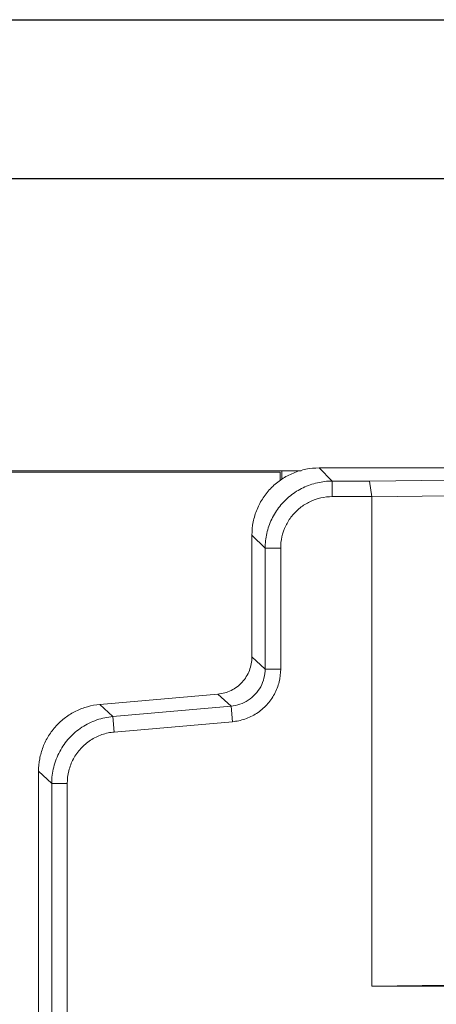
# Model space of a CAD drawing. Header units: millimetres. Extents: x -641 to 119, y -160 to 916.
# Tile 24 of 63: x -484 to -456, y 541 to 607. Entities that reach past the tile are written whole.
import ezdxf

# ---------------------------------------------------------------- set-up
doc = ezdxf.new("R2010")
doc.units = ezdxf.units.MM
doc.header["$LTSCALE"] = 32.67
doc.layers.get('0').update_dxf_attribs({"linetype": 'CONTINUOUS'})

msp = doc.modelspace()

# ---------------------------------------------------------------- linework, layer by layer
at = {"color": 7, "linetype": 'Continuous'}
for p, q in [((-505.132, 607.093), (-375.132, 607.093)), ((-496.632, 596.442), (-383.132, 596.442))]:
    msp.add_line(p, q, dxfattribs=at)
at = {"color": 7, "linetype": 'Continuous', "lineweight": 0}
for p, q in [((-502.632, 576.876), (-465.004, 576.876)), ((-466.397, 576.776), (-488.832, 576.776)), ((-466.397, 576.223), (-466.397, 576.776)), ((-466.297, 576.876), (-466.297, 576.305)), ((-462.919, 576.179), (-463.801, 577.061)), ((-375.664, 577.061), (-463.801, 577.061)), ((-462.919, 575.135), (-462.919, 576.179)), ((-460.419, 576.179), (-462.919, 576.179)), ((-460.419, 576.179), (-455.156, 576.247)), ((-460.419, 576.179), (-460.268, 575.133)), ((-460.268, 575.135), (-462.919, 575.135)), ((-460.268, 575.133), (-455.202, 575.199)), ((-460.268, 542.33), (-460.268, 575.135)), ((-468.297, 572.565), (-468.297, 564.394)), ((-467.415, 571.683), (-468.297, 572.565)), ((-467.415, 571.683), (-467.415, 563.586)), ((-466.371, 571.683), (-467.415, 571.683)), ((-466.371, 571.683), (-466.371, 563.586)), ((-468.297, 564.394), (-467.415, 563.586)), ((-466.371, 563.586), (-467.415, 563.586)), ((-478.493, 561.213), (-470.577, 561.906)), ((-470.577, 561.906), (-469.695, 561.098)), ((-477.611, 560.405), (-478.493, 561.213)), ((-469.695, 561.098), (-477.611, 560.405)), ((-469.604, 560.058), (-469.695, 561.098)), ((-477.52, 559.366), (-477.611, 560.405)), ((-469.604, 560.058), (-477.52, 559.366)), ((-482.597, 350.457), (-482.597, 556.735)), ((-481.715, 555.927), (-482.597, 556.735)), ((-481.715, 555.927), (-481.715, 518.963)), ((-480.671, 555.927), (-481.715, 555.927)), ((-480.671, 555.927), (-480.671, 518.994)), ((-455.198, 542.395), (-460.268, 542.33)), ((-404.936, 542.33), (-460.268, 542.33))]:
    msp.add_line(p, q, dxfattribs=at)
for points, start_tangent, end_tangent in [([(-468.297, 572.565), (-468.211, 573.442), (-467.955, 574.286), (-467.54, 575.063), (-466.981, 575.745), (-466.299, 576.304), (-465.522, 576.719), (-464.678, 576.974), (-463.801, 577.061)], (0, 1), (1, 0)), ([(-462.919, 576.179), (-463.914, 576.067), (-464.862, 575.737), (-465.719, 575.2), (-466.435, 574.484), (-466.972, 573.627), (-467.303, 572.677), (-467.415, 571.683)], (-1, -0.000444), (-0.000441, -1)), ([(-462.919, 575.135), (-463.68, 575.05), (-464.409, 574.797), (-465.069, 574.385), (-465.62, 573.834), (-466.033, 573.174), (-466.287, 572.443), (-466.371, 571.683)], (-1, 0.000059), (-0.000009, -1)), ([(-470.577, 561.906), (-470.122, 561.989), (-469.69, 562.154), (-469.296, 562.396), (-468.953, 562.707), (-468.673, 563.075), (-468.467, 563.489), (-468.34, 563.934), (-468.297, 564.394)], (0.996195, 0.087156), (0, 1)), ([(-467.415, 563.586), (-467.489, 562.981), (-467.711, 562.403), (-468.073, 561.895), (-468.549, 561.492), (-469.104, 561.222), (-469.695, 561.098)], (0.000792, -1), (-0.996263, -0.086367)), ([(-466.371, 563.586), (-466.477, 562.729), (-466.794, 561.908), (-467.307, 561.187), (-467.982, 560.617), (-468.768, 560.235), (-469.604, 560.058)], (-0.001512, -0.999999), (-0.996062, -0.088655)), ([(-482.597, 556.735), (-482.52, 557.564), (-482.292, 558.364), (-481.919, 559.109), (-481.416, 559.772), (-480.799, 560.331), (-480.09, 560.767), (-479.312, 561.064), (-478.493, 561.213)], (0, 1), (0.996195, 0.087156)), ([(-477.611, 560.405), (-478.692, 560.174), (-479.687, 559.684), (-480.534, 558.963), (-481.178, 558.056), (-481.579, 557.022), (-481.715, 555.927)], (-0.996162, -0.087529), (-0.000419, -1)), ([(-477.52, 559.366), (-478.346, 559.19), (-479.112, 558.814), (-479.765, 558.259), (-480.261, 557.56), (-480.568, 556.764), (-480.671, 555.927)], (-0.996136, -0.087829), (0.000338, -1))]:
    msp.add_spline(points, degree=3, dxfattribs=dict(at, start_tangent=start_tangent, end_tangent=end_tangent))

doc.saveas('drawing.dxf')
